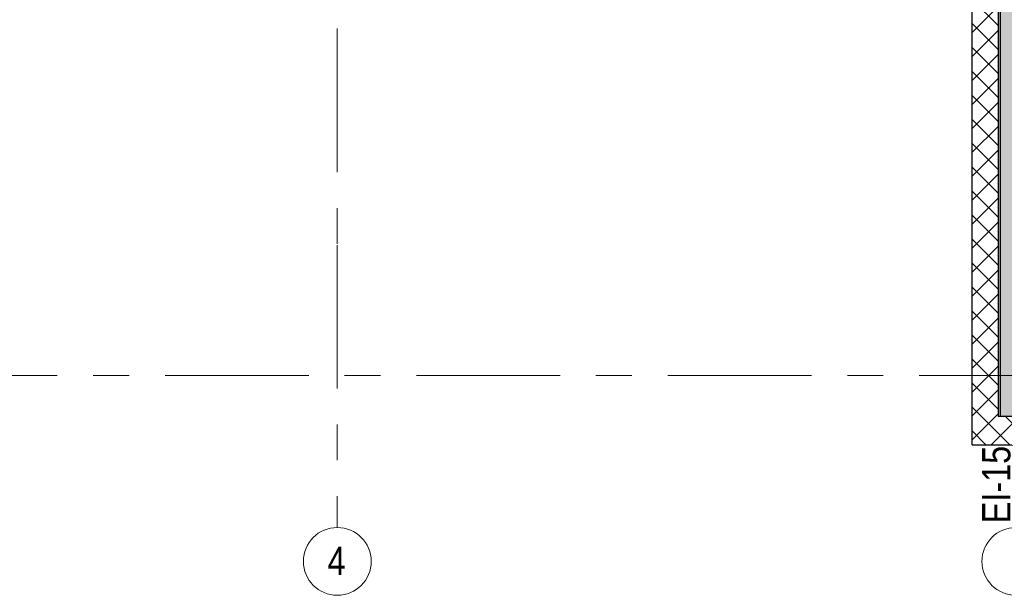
# Model space of a CAD drawing. Header units: millimetres. Extents: x -2180 to 54567, y -1945 to 22251.
# Tile 68 of 143: x 15192 to 23898, y -1945 to 3150. Entities that reach past the tile are written whole.
import ezdxf

# ---------------------------------------------------------------- set-up
doc = ezdxf.new("R2010")
doc.units = ezdxf.units.MM
doc.linetypes.add('Grid Line 1_2_', pattern=[2222.5, 1270, -317.5, 317.5, -317.5])
for name, color, linetype, lineweight in [('Common Edges', 7, 'Continuous', 9), ('Grids', 7, 'Continuous', 9), ('Grids-1', 7, 'Grid Line 1_2_', 9), ('Walls-1', 7, 'Continuous', 25)]:
    doc.layers.add(name, color=color, linetype=linetype, lineweight=lineweight)
for name, color, linetype, lineweight, true_color in [('Cut Pattern-2', 7, 'Continuous', 25, 0x787878), ('Cut Pattern-4', 9, 'Continuous', 9, 0x808080), ('Text Notes-1', 1, 'Continuous', 9, 0xff0000)]:
    doc.layers.add(name, color=color, linetype=linetype, lineweight=lineweight, true_color=true_color)
doc.styles.add('Swis721 Cn BT', font='swissc.ttf', dxfattribs={"height": 250})
doc.styles.add('Swis721 Cn BT_I', font='swissci.ttf', dxfattribs={"height": 250})
pattern_1 = [(45, (0, 0), (-106.066, 106.066), []), (135, (0, 0), (-106.066, -106.066), [])]

# ---------------------------------------------------------------- blocks, each defined once
blk = doc.blocks.new('Grid - M_Grid Head - Circle väike-415116-1 Korruse põrandate plaan')
at = {"layer": 'Grids'}
blk.add_circle((0, 0), 3, dxfattribs=at)

msp = doc.modelspace()

# ---------------------------------------------------------------- hatches: boundary and pattern name
at = {"layer": 'Cut Pattern-2'}
msp.add_hatch(color=256, dxfattribs=at).paths.add_polyline_path([(23863.1, -362.6), (24163.1, -362.6), (24162.7, 10568.4), (23843.1, 10568.4), (23843.1, 10384.4), (24118.1, 10384.4), (24118.1, 3908.7), (23843.1, 3908.7), (23843.1, -362.6), (23863.1, -340.8)], flags=0)
at = {"layer": 'Cut Pattern-4'}
h = msp.add_hatch(dxfattribs=at)
h.set_pattern_fill('FP_2', color=256, style=0, pattern_type=2)
h.set_pattern_definition(pattern_1)
h.paths.add_polyline_path([(23843.1, -362.6), (23863.1, -362.6), (23863.1, -340.8)], flags=0)
h.paths.add_polyline_path([(23735.1, -362.6), (23843.1, -362.6), (23843.1, 3908.7), (23613.1, 3908.7), (23613.1, -362.6)], flags=0)
h = msp.add_hatch(dxfattribs=at)
h.set_pattern_fill('FP_2', color=256, style=0, pattern_type=2)
h.set_pattern_definition(pattern_1)
h.paths.add_polyline_path([(23843.1, -612.6), (24150, -612.6), (24150, -362.6), (23613.1, -362.6), (23613.1, -612.6), (23735.1, -612.6)], flags=0)

# ---------------------------------------------------------------- linework, layer by layer
at = {"layer": 'Common Edges'}
for p, q in [((23613.1, -613.6), (23613.1, 4008.6)), ((24150, -612.6), (23612.1, -612.6))]:
    msp.add_line(p, q, dxfattribs=at)
at = {"layer": 'Grids-1'}
for p, q in [((18000, 18627.8), (18000, 1154.9)), ((18000, 1154.9), (18000, -1345.1)), ((919.8, 0), (34984.4, 0))]:
    msp.add_line(p, q, dxfattribs=at)
at = {"layer": 'Walls-1'}
for p, q in [((23843.1, 9118.1), (23843.1, -362.6)), ((23863.1, -362.6), (23863.1, 4354.6)), ((23612.1, -613.6), (23612.1, 3992.6)), ((24163.1, -362.6), (23843.1, -362.6)), ((23612.1, -613.6), (24150, -613.6))]:
    msp.add_line(p, q, dxfattribs=at)

# ---------------------------------------------------------------- block references
at = {"layer": 'Grids', "xscale": 99.99999999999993, "yscale": 99.99999999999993, "zscale": 99.99999999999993, "rotation": 180}
for p in [(18000, -1645.1), (24000, -1645.1)]:
    msp.add_blockref('Grid - M_Grid Head - Circle väike-415116-1 Korruse põrandate plaan', p, dxfattribs=at)

# ---------------------------------------------------------------- texts
at = {"layer": 'Grids', "insert": (17914.1, -1514.6), "char_height": 250, "width": 200.422, "attachment_point": 1, "style": 'Swis721 Cn BT'}
msp.add_mtext('\\fSwis721 Cn BT|b0|i0|c186|p34|;4', dxfattribs=at)
at = {"layer": 'Text Notes-1', "insert": (23701.9, -1306.5), "char_height": 250, "width": 817.721, "attachment_point": 1, "rotation": 90, "style": 'Swis721 Cn BT_I'}
msp.add_mtext('EI-15', dxfattribs=at)

doc.saveas('drawing.dxf')
